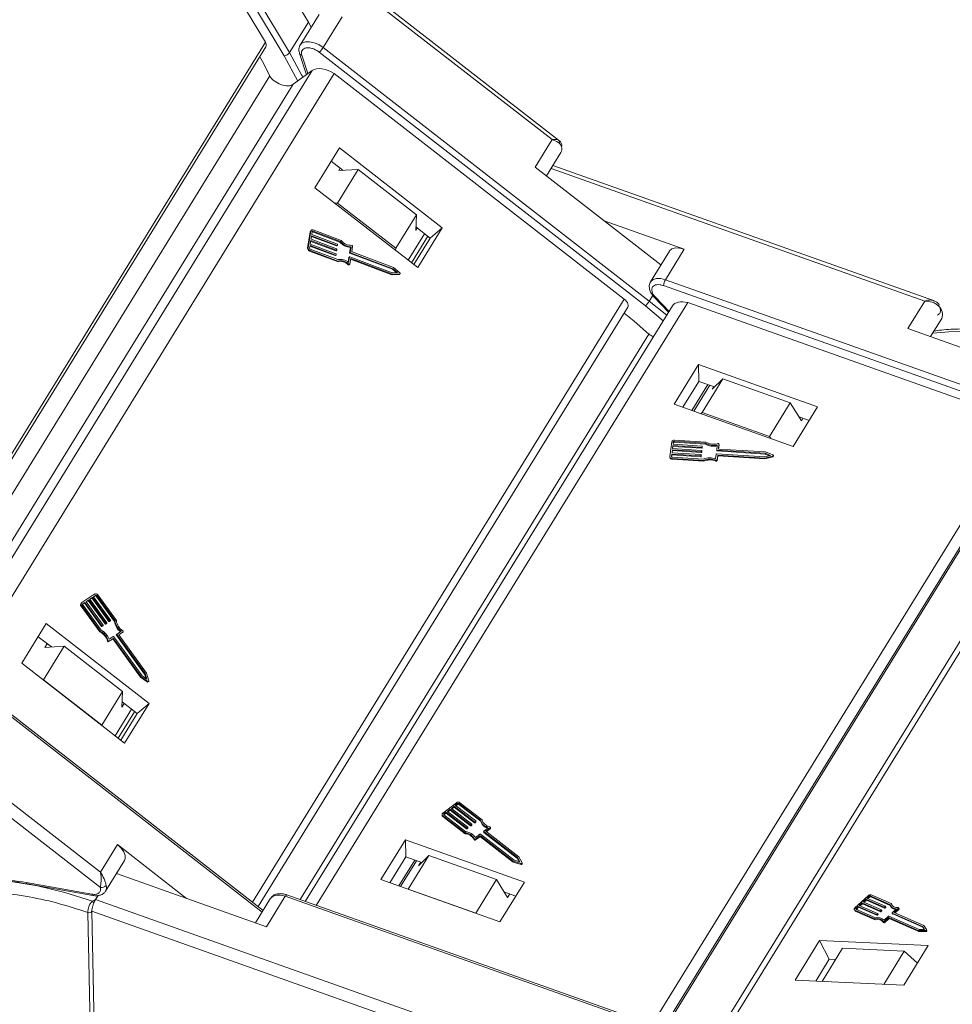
# Model space of a CAD drawing. Header units: millimetres. Extents: x 2552 to 4022, y 535 to 1568.
# Tile 31 of 47: x 3485 to 3559, y 1330 to 1408. Entities that reach past the tile are written whole.
import ezdxf

# ---------------------------------------------------------------- set-up
doc = ezdxf.new("R2010")
doc.units = ezdxf.units.MM

msp = doc.modelspace()

# ---------------------------------------------------------------- linework, layer by layer
at = {"color": 7, "linetype": 'Continuous', "lineweight": 15}
for p, q in [((3500.443, 1412.992), (3504.326, 1406.549)), ((3501.302, 1412.967), (3505.829, 1405.455)), ((3506.256, 1405.704), (3501.89, 1412.95)), ((3504.907, 1412.864), (3507.756, 1408.137)), ((3509.17, 1412.771), (3527.174, 1398.77)), ((3527.696, 1398.732), (3509.57, 1412.828)), ((3508.604, 1408.744), (3507.105, 1406.311)), ((3507.756, 1408.137), (3506.256, 1405.704)), ((3507.988, 1407.744), (3507.756, 1408.137)), ((3508.934, 1406.116), (3510.434, 1408.549)), ((3504.326, 1406.549), (3474.817, 1358.681)), ((3474.953, 1358.456), (3504.367, 1406.17)), ((3507.046, 1405.632), (3507.597, 1403.947)), ((3508.625, 1405.738), (3534.618, 1385.525)), ((3534.927, 1385.903), (3508.934, 1406.116)), ((3505.829, 1405.455), (3506.905, 1403.441)), ((3507.709, 1404.028), (3507.229, 1405.497)), ((3508.055, 1404.281), (3478.89, 1356.97)), ((3480.178, 1355.968), (3509.811, 1404.039)), ((3508.055, 1404.281), (3506.547, 1403.179)), ((3509.811, 1404.039), (3532.933, 1386.058)), ((3475.816, 1357.025), (3504.68, 1403.847)), ((3507.313, 1403.738), (3507.255, 1403.859)), ((3506.547, 1403.179), (3478.294, 1357.349)), ((3527.174, 1398.77), (3525.824, 1396.581)), ((3510.225, 1398.103), (3508.275, 1394.94)), ((3518.418, 1391.731), (3510.225, 1398.103)), ((3526.73, 1395.877), (3527.878, 1397.739)), ((3510.521, 1396.318), (3509.577, 1397.052)), ((3511.721, 1396.393), (3510.071, 1393.717)), ((3510.179, 1396.297), (3510.299, 1396.492)), ((3510.179, 1396.297), (3511.721, 1396.393)), ((3516.363, 1392.782), (3511.721, 1396.393)), ((3525.824, 1396.581), (3535.859, 1388.777)), ((3527.095, 1396.47), (3556.877, 1385.901)), ((3557.587, 1385.944), (3527.245, 1396.712)), ((3508.275, 1394.94), (3516.469, 1388.569)), ((3510.071, 1393.717), (3509.865, 1393.704)), ((3514.714, 1390.106), (3510.071, 1393.717)), ((3514.714, 1390.106), (3516.363, 1392.782)), ((3516.363, 1392.782), (3516.311, 1391.528)), ((3537.707, 1390.036), (3531.331, 1392.298)), ((3507.9, 1391.433), (3507.694, 1390.114)), ((3507.948, 1391.474), (3507.742, 1390.154)), ((3507.9, 1391.433), (3507.948, 1391.474)), ((3507.993, 1391.556), (3507.945, 1391.516)), ((3508.026, 1391.211), (3508.06, 1391.431)), ((3508.125, 1391.465), (3508.077, 1391.425)), ((3508.125, 1391.465), (3510.318, 1390.639)), ((3510.37, 1390.736), (3508.142, 1391.575)), ((3516.431, 1391.723), (3516.311, 1391.528)), ((3517.461, 1390.922), (3516.323, 1391.807)), ((3516.469, 1388.569), (3518.418, 1391.731)), ((3518.418, 1391.731), (3517.461, 1390.922)), ((3507.906, 1390.442), (3507.949, 1390.717)), ((3507.94, 1390.661), (3509.937, 1389.909)), ((3507.949, 1390.717), (3509.985, 1389.95)), ((3507.966, 1390.827), (3508.009, 1391.101)), ((3510.002, 1390.06), (3507.966, 1390.827)), ((3508, 1391.046), (3509.997, 1390.294)), ((3508.009, 1391.101), (3510.045, 1390.334)), ((3510.062, 1390.444), (3508.026, 1391.211)), ((3508.077, 1391.425), (3510.27, 1390.599)), ((3517.016, 1391.268), (3515.714, 1389.156)), ((3515.963, 1388.962), (3517.265, 1391.074)), ((3516.159, 1388.81), (3517.461, 1390.922)), ((3507.742, 1390.154), (3507.694, 1390.114)), ((3507.837, 1389.885), (3507.884, 1389.926)), ((3507.837, 1389.885), (3510.064, 1389.046)), ((3507.854, 1390.112), (3507.888, 1390.332)), ((3507.88, 1390.277), (3509.877, 1389.524)), ((3507.884, 1389.926), (3510.112, 1389.087)), ((3507.888, 1390.332), (3509.925, 1389.565)), ((3510.094, 1389.21), (3507.902, 1390.036)), ((3509.942, 1389.675), (3507.906, 1390.442)), ((3509.985, 1389.95), (3509.937, 1389.909)), ((3509.962, 1389.912), (3510.01, 1389.953)), ((3510.045, 1390.334), (3509.997, 1390.294)), ((3510.017, 1389.967), (3510.026, 1390.022)), ((3510.022, 1390.297), (3510.07, 1390.338)), ((3510.077, 1390.351), (3510.086, 1390.406)), ((3510.318, 1390.639), (3510.27, 1390.599)), ((3511.106, 1390.181), (3511.04, 1389.756)), ((3511.154, 1390.221), (3511.088, 1389.796)), ((3511.154, 1390.221), (3511.106, 1390.181)), ((3511.217, 1389.864), (3511.279, 1390.262)), ((3514.707, 1389.939), (3514.714, 1390.106)), ((3536.533, 1389.869), (3535.033, 1387.437)), ((3536.207, 1387.603), (3537.707, 1390.036)), ((3509.925, 1389.565), (3509.877, 1389.524)), ((3509.902, 1389.528), (3509.95, 1389.568)), ((3509.957, 1389.582), (3509.966, 1389.637)), ((3510.064, 1389.046), (3510.112, 1389.087)), ((3510.98, 1389.371), (3510.924, 1389.015)), ((3511.027, 1389.411), (3510.961, 1388.987)), ((3510.98, 1389.371), (3511.027, 1389.411)), ((3511.035, 1389.425), (3510.987, 1389.385)), ((3511.088, 1389.796), (3511.04, 1389.756)), ((3514.444, 1388.154), (3511.06, 1389.428)), ((3511.06, 1388.861), (3511.127, 1389.287)), ((3511.111, 1389.758), (3511.063, 1389.718)), ((3511.063, 1389.718), (3514.448, 1388.443)), ((3511.111, 1389.758), (3514.496, 1388.483)), ((3511.118, 1389.231), (3514.402, 1387.995)), ((3511.127, 1389.287), (3514.45, 1388.035)), ((3514.536, 1388.585), (3511.241, 1389.826)), ((3510.972, 1388.842), (3510.924, 1388.802)), ((3510.998, 1388.793), (3511.045, 1388.834)), ((3514.496, 1388.483), (3514.448, 1388.443)), ((3514.448, 1388.443), (3514.775, 1388.166)), ((3514.496, 1388.483), (3514.867, 1388.169)), ((3515.04, 1388.157), (3514.536, 1388.585)), ((3514.402, 1387.995), (3514.45, 1388.035)), ((3514.402, 1387.995), (3514.976, 1388.016)), ((3514.867, 1388.169), (3514.444, 1388.154)), ((3514.45, 1388.035), (3515.024, 1388.056)), ((3515.024, 1388.056), (3514.976, 1388.016)), ((3515.004, 1388.026), (3515.051, 1388.066)), ((3566.304, 1376.922), (3536.207, 1387.603)), ((3536.062, 1387.134), (3566.158, 1376.454)), ((3532.933, 1386.058), (3503.3, 1337.988)), ((3535.205, 1386.352), (3534.927, 1385.903)), ((3535.31, 1386.221), (3536.46, 1385.011)), ((3536.5, 1385.076), (3535.414, 1386.219)), ((3503.752, 1337.636), (3533.21, 1385.421)), ((3536.776, 1385.523), (3507.509, 1338.047)), ((3508.388, 1337.735), (3538.003, 1385.775)), ((3534.618, 1385.525), (3536.042, 1384.332)), ((3536.313, 1384.773), (3534.927, 1385.903)), ((3538.003, 1385.775), (3564.774, 1376.274)), ((3556.877, 1385.901), (3555.527, 1383.712)), ((3557.346, 1383.066), (3558.236, 1384.509)), ((3555.527, 1383.712), (3567.803, 1379.355)), ((3507.105, 1338.191), (3534.899, 1383.277)), ((3538.851, 1380.849), (3536.902, 1377.686)), ((3548.338, 1377.482), (3538.851, 1380.849)), ((3538.851, 1380.849), (3538.878, 1379.497)), ((3540.791, 1379.699), (3539.141, 1377.023)), ((3539.951, 1378.879), (3540.791, 1379.699)), ((3546.167, 1377.792), (3540.791, 1379.699)), ((3538.878, 1379.497), (3537.607, 1377.436)), ((3539.597, 1379.242), (3538.327, 1377.181)), ((3538.47, 1377.13), (3539.741, 1379.191)), ((3540.129, 1379.053), (3538.878, 1379.497)), ((3539.951, 1378.879), (3540.071, 1379.074)), ((3536.902, 1377.686), (3546.388, 1374.32)), ((3544.517, 1375.116), (3546.167, 1377.792)), ((3546.167, 1377.792), (3547.051, 1376.359)), ((3546.388, 1374.32), (3548.338, 1377.482)), ((3539.141, 1377.023), (3539.042, 1376.927)), ((3544.517, 1375.116), (3539.141, 1377.023)), ((3541.799, 1328.943), (3571.291, 1376.785)), ((3547.659, 1376.381), (3546.864, 1376.663)), ((3547.171, 1376.554), (3547.051, 1376.359)), ((3564.774, 1376.274), (3535.16, 1328.234)), ((3570.575, 1376.448), (3541.305, 1328.967)), ((3536.027, 1327.926), (3565.415, 1375.599)), ((3536.144, 1327.883), (3565.42, 1375.374)), ((3544.622, 1374.947), (3544.517, 1375.116)), ((3536.716, 1374.689), (3536.574, 1373.521)), ((3536.778, 1374.146), (3536.807, 1374.389)), ((3536.787, 1374.145), (3536.809, 1374.322)), ((3536.807, 1374.389), (3539.111, 1374.244)), ((3536.807, 1374.389), (3536.809, 1374.322)), ((3536.809, 1374.322), (3539.113, 1374.177)), ((3536.819, 1374.487), (3536.843, 1374.681)), ((3539.123, 1374.342), (3536.819, 1374.487)), ((3536.829, 1374.486), (3536.844, 1374.614)), ((3536.844, 1374.614), (3536.843, 1374.681)), ((3536.912, 1374.726), (3539.393, 1374.57)), ((3536.912, 1374.726), (3536.914, 1374.659)), ((3536.914, 1374.659), (3539.395, 1374.502)), ((3539.445, 1374.665), (3536.924, 1374.824)), ((3539.111, 1374.244), (3539.113, 1374.177)), ((3539.146, 1374.267), (3539.152, 1374.315)), ((3539.146, 1374.267), (3539.147, 1374.199)), ((3539.147, 1374.199), (3539.153, 1374.248)), ((3539.153, 1374.25), (3539.152, 1374.318)), ((3539.152, 1374.315), (3539.153, 1374.248)), ((3539.153, 1374.248), (3539.153, 1374.25)), ((3539.393, 1374.57), (3539.395, 1374.502)), ((3540.346, 1374.423), (3540.301, 1374.047)), ((3540.44, 1374.136), (3540.482, 1374.489)), ((3540.447, 1374.118), (3540.484, 1374.421)), ((3540.484, 1374.426), (3540.482, 1374.494)), ((3540.482, 1374.489), (3540.484, 1374.421)), ((3540.484, 1374.421), (3540.484, 1374.426)), ((3536.573, 1373.505), (3536.575, 1373.437)), ((3536.701, 1373.513), (3536.725, 1373.707)), ((3536.701, 1373.513), (3536.701, 1373.502)), ((3536.708, 1373.486), (3536.726, 1373.64)), ((3536.725, 1373.707), (3539.029, 1373.562)), ((3536.725, 1373.707), (3536.726, 1373.64)), ((3536.726, 1373.64), (3539.03, 1373.495)), ((3536.737, 1373.805), (3536.766, 1374.048)), ((3539.041, 1373.66), (3536.737, 1373.805)), ((3536.746, 1373.804), (3536.767, 1373.981)), ((3539.24, 1373.304), (3536.759, 1373.46)), ((3536.766, 1374.048), (3539.07, 1373.903)), ((3536.766, 1374.048), (3536.767, 1373.981)), ((3536.767, 1373.981), (3539.071, 1373.836)), ((3539.082, 1374.001), (3536.778, 1374.146)), ((3539.029, 1373.562), (3539.03, 1373.495)), ((3539.064, 1373.585), (3539.069, 1373.633)), ((3539.064, 1373.585), (3539.065, 1373.517)), ((3539.065, 1373.517), (3539.071, 1373.566)), ((3539.069, 1373.633), (3539.071, 1373.566)), ((3539.07, 1373.903), (3539.071, 1373.836)), ((3539.071, 1373.569), (3539.07, 1373.636)), ((3539.071, 1373.566), (3539.071, 1373.569)), ((3539.105, 1373.926), (3539.111, 1373.974)), ((3539.105, 1373.926), (3539.106, 1373.858)), ((3539.106, 1373.858), (3539.112, 1373.907)), ((3539.112, 1373.909), (3539.111, 1373.977)), ((3539.111, 1373.974), (3539.112, 1373.907)), ((3539.112, 1373.907), (3539.112, 1373.909)), ((3540.259, 1373.706), (3540.214, 1373.329)), ((3544.123, 1373.487), (3540.294, 1373.728)), ((3540.3, 1374.044), (3540.302, 1373.977)), ((3540.329, 1374.02), (3544.159, 1373.779)), ((3540.329, 1374.02), (3540.331, 1373.953)), ((3540.331, 1373.953), (3544.16, 1373.712)), ((3540.332, 1373.248), (3540.378, 1373.625)), ((3540.333, 1373.18), (3540.379, 1373.557)), ((3540.378, 1373.625), (3544.137, 1373.388)), ((3540.379, 1373.557), (3540.378, 1373.625)), ((3540.379, 1373.557), (3544.139, 1373.321)), ((3540.44, 1374.131), (3540.44, 1374.136)), ((3544.196, 1373.875), (3540.468, 1374.11)), ((3544.59, 1373.605), (3544.123, 1373.487)), ((3544.137, 1373.388), (3544.772, 1373.549)), ((3544.139, 1373.321), (3544.137, 1373.388)), ((3544.139, 1373.321), (3544.773, 1373.481)), ((3544.159, 1373.779), (3544.59, 1373.605)), ((3544.159, 1373.779), (3544.16, 1373.712)), ((3544.16, 1373.712), (3544.488, 1373.579)), ((3544.783, 1373.638), (3544.196, 1373.875)), ((3544.772, 1373.549), (3544.773, 1373.481)), ((3544.817, 1373.529), (3544.816, 1373.596)), ((3536.747, 1373.362), (3539.268, 1373.204)), ((3536.748, 1373.295), (3536.747, 1373.362)), ((3536.748, 1373.295), (3539.269, 1373.136)), ((3539.269, 1373.136), (3539.268, 1373.204)), ((3540.236, 1373.21), (3540.237, 1373.142)), ((3540.333, 1373.18), (3540.332, 1373.248)), ((3490.727, 1362.554), (3489.7, 1361.872)), ((3490.802, 1362.45), (3490.631, 1362.337)), ((3490.635, 1362.331), (3490.754, 1362.41)), ((3490.754, 1362.41), (3490.802, 1362.45)), ((3490.882, 1362.427), (3490.834, 1362.387)), ((3492.342, 1360.412), (3490.882, 1362.427)), ((3492.451, 1360.437), (3490.968, 1362.484)), ((3489.636, 1361.592), (3489.684, 1361.632)), ((3489.689, 1361.864), (3489.641, 1361.823)), ((3489.684, 1361.632), (3491.167, 1359.586)), ((3489.759, 1361.75), (3489.898, 1361.842)), ((3489.775, 1361.769), (3489.768, 1361.763)), ((3489.77, 1361.689), (3491.23, 1359.675)), ((3489.946, 1361.883), (3489.775, 1361.769)), ((3489.898, 1361.842), (3489.946, 1361.883)), ((3489.898, 1361.842), (3491.254, 1359.971)), ((3491.302, 1360.012), (3489.946, 1361.883)), ((3490.246, 1362.081), (3490.032, 1361.94)), ((3490.032, 1361.94), (3491.387, 1360.069)), ((3490.036, 1361.934), (3490.198, 1362.041)), ((3490.198, 1362.041), (3490.246, 1362.081)), ((3490.198, 1362.041), (3491.554, 1360.17)), ((3491.601, 1360.211), (3490.246, 1362.081)), ((3490.545, 1362.28), (3490.331, 1362.138)), ((3490.331, 1362.138), (3491.687, 1360.267)), ((3490.335, 1362.132), (3490.497, 1362.24)), ((3490.497, 1362.24), (3490.545, 1362.28)), ((3490.497, 1362.24), (3491.853, 1360.369)), ((3491.901, 1360.409), (3490.545, 1362.28)), ((3490.631, 1362.337), (3491.986, 1360.466)), ((3490.834, 1362.387), (3492.294, 1360.372)), ((3489.636, 1361.592), (3491.12, 1359.545)), ((3491.184, 1340.388), (3465.19, 1360.602)), ((3486.861, 1360.203), (3484.912, 1357.041)), ((3495.055, 1353.832), (3486.861, 1360.203)), ((3491.554, 1360.17), (3491.601, 1360.211)), ((3491.594, 1360.158), (3491.641, 1360.199)), ((3491.594, 1360.158), (3491.636, 1360.187)), ((3491.636, 1360.187), (3491.684, 1360.227)), ((3491.636, 1360.187), (3491.638, 1360.188)), ((3491.638, 1360.188), (3491.686, 1360.229)), ((3491.684, 1360.227), (3491.641, 1360.199)), ((3491.853, 1360.369), (3491.901, 1360.409)), ((3491.893, 1360.357), (3491.941, 1360.398)), ((3491.893, 1360.357), (3491.936, 1360.386)), ((3491.936, 1360.386), (3491.984, 1360.426)), ((3491.936, 1360.386), (3491.938, 1360.387)), ((3491.938, 1360.387), (3491.986, 1360.427)), ((3491.984, 1360.426), (3491.941, 1360.398)), ((3492.294, 1360.372), (3492.342, 1360.412)), ((3464.572, 1359.845), (3491.176, 1339.157)), ((3491.12, 1359.545), (3491.167, 1359.586)), ((3491.254, 1359.971), (3491.302, 1360.012)), ((3491.342, 1360), (3491.294, 1359.96)), ((3491.294, 1359.96), (3491.337, 1359.988)), ((3491.337, 1359.988), (3491.385, 1360.029)), ((3491.337, 1359.988), (3491.339, 1359.99)), ((3491.339, 1359.99), (3491.387, 1360.03)), ((3491.385, 1360.029), (3491.342, 1360)), ((3492.452, 1359.28), (3492.5, 1359.321)), ((3492.452, 1359.28), (3494.705, 1356.171)), ((3492.5, 1359.359), (3492.453, 1359.319)), ((3494.753, 1356.211), (3492.5, 1359.321)), ((3492.502, 1359.361), (3492.833, 1359.58)), ((3492.641, 1359.3), (3492.972, 1359.52)), ((3494.854, 1356.247), (3492.641, 1359.3)), ((3492.646, 1359.294), (3492.925, 1359.479)), ((3492.972, 1359.52), (3492.925, 1359.479)), ((3492.925, 1359.479), (3492.928, 1359.482)), ((3492.928, 1359.482), (3492.976, 1359.523)), ((3486.214, 1359.153), (3487.269, 1358.332)), ((3486.935, 1358.592), (3486.755, 1358.3)), ((3491.79, 1358.845), (3491.743, 1358.804)), ((3491.835, 1358.756), (3492.144, 1358.962)), ((3491.835, 1358.756), (3491.882, 1358.797)), ((3491.872, 1358.943), (3492.203, 1359.162)), ((3491.882, 1358.797), (3492.192, 1359.002)), ((3492.144, 1358.962), (3492.192, 1359.002)), ((3492.184, 1358.95), (3492.232, 1358.99)), ((3492.184, 1358.95), (3494.378, 1355.923)), ((3492.232, 1358.99), (3494.426, 1355.963)), ((3492.243, 1359.15), (3494.496, 1356.041)), ((3488.297, 1358.396), (3486.648, 1355.72)), ((3486.755, 1358.3), (3488.297, 1358.396)), ((3488.297, 1358.396), (3492.94, 1354.785)), ((3478.642, 1356.978), (3504.068, 1337.206)), ((3504.145, 1337.331), (3478.698, 1357.119)), ((3484.912, 1357.041), (3493.105, 1350.669)), ((3494.705, 1356.171), (3494.753, 1356.211)), ((3494.705, 1356.171), (3494.812, 1355.816)), ((3494.889, 1355.762), (3494.753, 1356.211)), ((3495.038, 1355.636), (3494.854, 1356.247)), ((3486.648, 1355.72), (3486.613, 1355.718)), ((3486.648, 1355.72), (3491.29, 1352.109)), ((3494.378, 1355.923), (3494.426, 1355.963)), ((3494.378, 1355.923), (3494.912, 1355.543)), ((3494.426, 1355.963), (3494.96, 1355.583)), ((3494.496, 1356.041), (3494.889, 1355.762)), ((3494.96, 1355.583), (3494.912, 1355.543)), ((3494.978, 1355.541), (3495.026, 1355.581)), ((3491.29, 1352.109), (3492.94, 1354.785)), ((3492.94, 1354.785), (3492.888, 1353.531)), ((3492.888, 1353.531), (3493.067, 1353.823)), ((3492.905, 1353.949), (3494.098, 1353.022)), ((3493.105, 1350.669), (3495.055, 1353.832)), ((3494.098, 1353.022), (3495.055, 1353.832)), ((3493.652, 1353.368), (3492.35, 1351.256)), ((3492.599, 1351.063), (3493.901, 1353.175)), ((3494.098, 1353.022), (3492.796, 1350.91)), ((3491.289, 1352.081), (3491.29, 1352.109)), ((3519.56, 1345.92), (3518.468, 1345.088)), ((3521.607, 1344.554), (3519.83, 1345.921)), ((3518.739, 1345.158), (3518.557, 1345.019)), ((3520.363, 1343.909), (3518.739, 1345.158)), ((3518.741, 1345.09), (3518.739, 1345.158)), ((3519.058, 1345.401), (3518.83, 1345.227)), ((3518.83, 1345.227), (3520.454, 1343.978)), ((3518.875, 1345.193), (3519.059, 1345.333)), ((3520.681, 1344.152), (3519.058, 1345.401)), ((3519.059, 1345.333), (3519.058, 1345.401)), ((3519.059, 1345.333), (3520.683, 1344.084)), ((3519.376, 1345.643), (3519.149, 1345.47)), ((3519.149, 1345.47), (3520.772, 1344.221)), ((3519.194, 1345.435), (3519.378, 1345.576)), ((3521, 1344.394), (3519.376, 1345.643)), ((3519.378, 1345.576), (3519.376, 1345.643)), ((3519.378, 1345.576), (3521.001, 1344.327)), ((3519.649, 1345.851), (3519.467, 1345.712)), ((3519.467, 1345.712), (3521.091, 1344.464)), ((3519.512, 1345.678), (3519.65, 1345.783)), ((3519.65, 1345.783), (3519.649, 1345.851)), ((3521.488, 1344.506), (3519.739, 1345.851)), ((3519.739, 1345.851), (3519.741, 1345.784)), ((3519.741, 1345.784), (3521.489, 1344.439)), ((3518.411, 1344.981), (3518.412, 1344.914)), ((3518.466, 1344.881), (3520.242, 1343.515)), ((3518.467, 1344.813), (3518.466, 1344.881)), ((3518.467, 1344.813), (3520.243, 1343.447)), ((3518.557, 1345.019), (3518.559, 1344.952)), ((3518.559, 1344.952), (3518.557, 1344.95)), ((3518.557, 1344.95), (3520.305, 1343.605)), ((3518.559, 1344.952), (3518.741, 1345.09)), ((3518.741, 1345.09), (3520.364, 1343.842)), ((3521.001, 1344.327), (3521, 1344.394)), ((3521.09, 1344.429), (3521.045, 1344.394)), ((3521.046, 1344.327), (3521.045, 1344.394)), ((3521.046, 1344.327), (3521.092, 1344.361)), ((3521.092, 1344.361), (3521.09, 1344.429)), ((3521.101, 1344.379), (3521.1, 1344.447)), ((3521.489, 1344.439), (3521.488, 1344.506)), ((3520.364, 1343.842), (3520.363, 1343.909)), ((3520.454, 1343.944), (3520.408, 1343.909)), ((3520.408, 1343.909), (3520.409, 1343.842)), ((3520.409, 1343.842), (3520.455, 1343.876)), ((3520.455, 1343.876), (3520.454, 1343.944)), ((3520.464, 1343.894), (3520.463, 1343.962)), ((3520.683, 1344.084), (3520.681, 1344.152)), ((3520.772, 1344.186), (3520.726, 1344.152)), ((3520.728, 1344.084), (3520.726, 1344.152)), ((3520.728, 1344.084), (3520.773, 1344.119)), ((3520.773, 1344.119), (3520.772, 1344.186)), ((3520.783, 1344.137), (3520.781, 1344.204)), ((3521.725, 1343.637), (3521.726, 1343.57)), ((3521.734, 1343.655), (3522.086, 1343.923)), ((3524.432, 1341.545), (3521.734, 1343.621)), ((3521.735, 1343.553), (3521.734, 1343.621)), ((3521.892, 1343.638), (3522.244, 1343.906)), ((3524.541, 1341.6), (3521.892, 1343.638)), ((3521.937, 1343.604), (3522.245, 1343.839)), ((3522.244, 1343.906), (3522.245, 1343.839)), ((3522.264, 1343.874), (3522.263, 1343.942)), ((3515.488, 1342.949), (3513.538, 1339.787)), ((3524.974, 1339.582), (3515.488, 1342.949)), ((3515.488, 1342.949), (3515.514, 1341.597)), ((3520.243, 1343.447), (3520.242, 1343.515)), ((3520.98, 1343.042), (3520.982, 1342.974)), ((3521.064, 1343.145), (3521.416, 1343.413)), ((3521.085, 1343.024), (3521.415, 1343.274)), ((3521.087, 1342.956), (3521.085, 1343.024)), ((3521.087, 1342.956), (3521.416, 1343.207)), ((3521.416, 1343.207), (3521.415, 1343.274)), ((3521.46, 1343.274), (3524.087, 1341.254)), ((3521.461, 1343.207), (3521.46, 1343.274)), ((3521.461, 1343.413), (3524.159, 1341.337)), ((3521.461, 1343.207), (3524.088, 1341.186)), ((3521.735, 1343.553), (3524.434, 1341.477)), ((3492.533, 1342.577), (3491.184, 1340.388)), ((3498.04, 1338.295), (3492.533, 1342.577)), ((3491.588, 1338.87), (3493.087, 1341.303)), ((3514.243, 1339.536), (3515.514, 1341.597)), ((3516.234, 1341.342), (3514.963, 1339.281)), ((3515.107, 1339.23), (3516.377, 1341.291)), ((3515.514, 1341.597), (3516.794, 1341.143)), ((3517.367, 1341.702), (3515.718, 1339.026)), ((3516.527, 1340.882), (3517.367, 1341.702)), ((3517.367, 1341.702), (3522.743, 1339.795)), ((3524.087, 1341.254), (3524.702, 1341.064)), ((3524.088, 1341.186), (3524.087, 1341.254)), ((3524.159, 1341.337), (3524.612, 1341.198)), ((3524.612, 1341.198), (3524.432, 1341.545)), ((3524.434, 1341.477), (3524.432, 1341.545)), ((3524.434, 1341.477), (3524.572, 1341.21)), ((3524.786, 1341.128), (3524.541, 1341.6)), ((3516.707, 1341.174), (3516.527, 1340.882)), ((3524.088, 1341.186), (3524.704, 1340.997)), ((3524.702, 1341.064), (3524.704, 1340.997)), ((3524.792, 1341.043), (3524.79, 1341.111)), ((3492.455, 1340.277), (3504.416, 1336.032)), ((3513.538, 1339.787), (3523.025, 1336.42)), ((3521.094, 1337.119), (3522.743, 1339.795)), ((3522.743, 1339.795), (3523.628, 1338.362)), ((3485.258, 1339.56), (3490.487, 1338.625)), ((3485.346, 1339.459), (3490.575, 1338.523)), ((3515.718, 1339.026), (3515.708, 1339.017)), ((3515.718, 1339.026), (3521.094, 1337.119)), ((3523.025, 1336.42), (3524.974, 1339.582)), ((3490.537, 1338.081), (3490.79, 1338.2)), ((3490.575, 1338.523), (3490.581, 1338.523)), ((3490.79, 1338.2), (3490.989, 1338.523)), ((3520.886, 1327.519), (3490.79, 1338.2)), ((3504.742, 1338.298), (3503.537, 1336.344)), ((3504.416, 1336.032), (3505.916, 1338.465)), ((3505.916, 1338.465), (3536.012, 1327.784)), ((3536.134, 1327.889), (3506.037, 1338.569)), ((3506.037, 1338.569), (3506.04, 1338.568)), ((3523.346, 1338.818), (3524.295, 1338.481)), ((3523.628, 1338.362), (3523.808, 1338.654)), ((3552.371, 1338.509), (3551.32, 1337.53)), ((3552.188, 1338.229), (3551.969, 1338.025)), ((3552.051, 1337.989), (3552.227, 1338.153)), ((3553.641, 1337.589), (3552.188, 1338.229)), ((3552.227, 1338.153), (3552.188, 1338.229)), ((3552.227, 1338.153), (3553.68, 1337.514)), ((3552.451, 1338.473), (3552.276, 1338.31)), ((3552.276, 1338.31), (3553.729, 1337.671)), ((3552.357, 1338.274), (3552.49, 1338.398)), ((3552.49, 1338.398), (3552.451, 1338.473)), ((3554.099, 1337.808), (3552.535, 1338.496)), ((3552.535, 1338.496), (3552.573, 1338.421)), ((3552.573, 1338.421), (3554.123, 1337.739)), ((3554.212, 1337.879), (3552.622, 1338.578)), ((3551.27, 1337.389), (3551.309, 1337.314)), ((3551.309, 1337.354), (3552.899, 1336.655)), ((3551.348, 1337.279), (3551.309, 1337.354)), ((3551.397, 1337.436), (3552.961, 1336.747)), ((3551.576, 1337.657), (3551.401, 1337.494)), ((3551.401, 1337.494), (3551.439, 1337.419)), ((3551.439, 1337.419), (3551.438, 1337.418)), ((3551.439, 1337.419), (3551.614, 1337.582)), ((3553.028, 1337.018), (3551.576, 1337.657)), ((3551.614, 1337.582), (3551.576, 1337.657)), ((3551.614, 1337.582), (3553.067, 1336.943)), ((3551.882, 1337.943), (3551.663, 1337.739)), ((3551.663, 1337.739), (3553.116, 1337.1)), ((3551.744, 1337.703), (3551.921, 1337.868)), ((3553.335, 1337.304), (3551.882, 1337.943)), ((3551.921, 1337.868), (3551.882, 1337.943)), ((3551.921, 1337.868), (3553.373, 1337.228)), ((3551.969, 1338.025), (3553.422, 1337.385)), ((3553.373, 1337.228), (3553.335, 1337.304)), ((3553.42, 1337.356), (3553.377, 1337.315)), ((3553.415, 1337.24), (3553.377, 1337.315)), ((3553.415, 1337.24), (3553.459, 1337.281)), ((3553.459, 1337.281), (3553.42, 1337.356)), ((3553.468, 1337.304), (3553.429, 1337.379)), ((3553.68, 1337.514), (3553.641, 1337.589)), ((3553.727, 1337.642), (3553.683, 1337.601)), ((3553.722, 1337.525), (3553.683, 1337.601)), ((3553.722, 1337.525), (3553.766, 1337.566)), ((3553.766, 1337.566), (3553.727, 1337.642)), ((3553.774, 1337.59), (3553.735, 1337.665)), ((3554.13, 1337.725), (3554.169, 1337.65)), ((3554.25, 1337.803), (3554.212, 1337.879)), ((3554.266, 1337.747), (3554.25, 1337.803)), ((3554.291, 1337.153), (3554.629, 1337.468)), ((3554.437, 1337.179), (3554.775, 1337.495)), ((3554.518, 1337.143), (3554.814, 1337.419)), ((3554.775, 1337.495), (3554.814, 1337.419)), ((3554.831, 1337.466), (3554.792, 1337.541)), ((3490.173, 1337.17), (3490.173, 1337.171)), ((3490.746, 1307.891), (3490.173, 1337.17)), ((3490.499, 1337.263), (3521.302, 1326.331)), ((3490.499, 1337.262), (3491.072, 1307.983)), ((3521.104, 1337.101), (3521.094, 1337.119)), ((3551.348, 1337.279), (3552.938, 1336.579)), ((3552.938, 1336.579), (3552.899, 1336.655)), ((3553.067, 1336.943), (3553.028, 1337.018)), ((3553.114, 1337.07), (3553.07, 1337.03)), ((3553.07, 1337.03), (3553.109, 1336.954)), ((3553.109, 1336.954), (3553.153, 1336.995)), ((3553.153, 1336.995), (3553.114, 1337.07)), ((3553.161, 1337.018), (3553.122, 1337.094)), ((3553.646, 1336.552), (3553.985, 1336.868)), ((3553.66, 1336.456), (3553.977, 1336.751)), ((3553.699, 1336.38), (3554.016, 1336.675)), ((3554.016, 1336.675), (3553.977, 1336.751)), ((3554.019, 1336.762), (3556.37, 1335.728)), ((3554.058, 1336.687), (3554.019, 1336.762)), ((3554.026, 1336.879), (3556.441, 1335.817)), ((3554.058, 1336.687), (3556.409, 1335.652)), ((3554.283, 1337.13), (3554.321, 1337.054)), ((3556.704, 1336.061), (3554.289, 1337.124)), ((3554.328, 1337.049), (3554.289, 1337.124)), ((3554.328, 1337.049), (3556.742, 1335.986)), ((3556.808, 1336.136), (3554.437, 1337.179)), ((3553.564, 1336.444), (3553.602, 1336.369)), ((3553.699, 1336.38), (3553.66, 1336.456)), ((3556.37, 1335.728), (3556.933, 1335.725)), ((3556.409, 1335.652), (3556.37, 1335.728)), ((3556.441, 1335.817), (3556.855, 1335.814)), ((3556.855, 1335.814), (3556.704, 1336.061)), ((3556.742, 1335.986), (3556.704, 1336.061)), ((3556.742, 1335.986), (3556.848, 1335.814)), ((3557.014, 1335.8), (3556.808, 1336.136)), ((3556.933, 1335.725), (3556.972, 1335.649)), ((3557.053, 1335.723), (3557.015, 1335.798)), ((3548.499, 1334.948), (3546.55, 1331.786)), ((3557.161, 1334.526), (3548.499, 1334.948)), ((3548.499, 1334.948), (3549.273, 1333.441)), ((3556.409, 1335.652), (3556.972, 1335.649)), ((3550.325, 1334.314), (3548.702, 1331.681)), ((3550.325, 1334.314), (3555.233, 1334.074)), ((3555.212, 1331.364), (3557.161, 1334.526)), ((3548.203, 1331.705), (3549.273, 1333.441)), ((3549.273, 1333.441), (3549.772, 1333.416)), ((3553.61, 1331.442), (3555.233, 1334.074)), ((3555.233, 1334.074), (3556.293, 1333.117)), ((3546.55, 1331.786), (3555.212, 1331.364))]:
    msp.add_line(p, q, dxfattribs=at)
at = {"color": 7, "linetype": 'Continuous', "lineweight": 15, "flags": 128}
for points in [[(3508.934, 1406.116), (3508.589, 1406.34), (3508.22, 1406.497), (3507.856, 1406.576), (3507.531, 1406.568), (3507.272, 1406.475), (3507.11, 1406.32)], [(3507.255, 1403.859), (3507.216, 1403.94), (3506.256, 1405.704)], [(3504.68, 1403.847), (3504.104, 1404.987), (3503.88, 1405.38)], [(3508.077, 1391.425), (3508.066, 1391.428), (3508.06, 1391.428)], [(3537.707, 1390.036), (3537.341, 1390.127), (3537.007, 1390.133), (3536.736, 1390.053), (3536.549, 1389.894), (3536.533, 1389.869)], [(3511.06, 1388.861), (3511.056, 1388.848), (3511.049, 1388.838), (3511.039, 1388.83), (3511.027, 1388.825), (3511.013, 1388.824), (3510.999, 1388.826), (3510.985, 1388.833), (3510.972, 1388.842)], [(3514.976, 1388.016), (3514.992, 1388.019), (3515.004, 1388.026)], [(3515.04, 1388.157), (3515.053, 1388.144), (3515.062, 1388.128), (3515.066, 1388.111), (3515.066, 1388.094), (3515.061, 1388.079), (3515.052, 1388.067), (3515.039, 1388.059), (3515.024, 1388.056)], [(3536.207, 1387.603), (3535.841, 1387.694), (3535.508, 1387.701), (3535.236, 1387.621), (3535.05, 1387.462), (3535.03, 1387.432)], [(3533.21, 1385.421), (3533.212, 1385.424), (3533.24, 1385.499), (3533.245, 1385.585), (3533.226, 1385.679), (3533.182, 1385.777), (3533.117, 1385.875), (3533.033, 1385.97), (3532.933, 1386.058)], [(3535.414, 1386.219), (3535.374, 1386.208), (3535.341, 1386.207), (3535.316, 1386.216), (3535.31, 1386.221)], [(3557.975, 1385.509), (3558, 1385.555), (3558.015, 1385.597), (3558.019, 1385.633), (3558.013, 1385.662), (3558.009, 1385.669)], [(3534.899, 1383.277), (3533.727, 1384.292), (3532.911, 1384.936)], [(3560.775, 1383.464), (3558.815, 1383.458), (3557.519, 1383.346)], [(3540.397, 1374.538), (3540.412, 1374.541), (3540.428, 1374.541), (3540.444, 1374.538), (3540.458, 1374.532), (3540.469, 1374.523), (3540.477, 1374.513), (3540.482, 1374.501), (3540.482, 1374.489)], [(3544.783, 1373.638), (3544.798, 1373.63), (3544.809, 1373.618), (3544.815, 1373.605), (3544.816, 1373.591), (3544.812, 1373.577), (3544.802, 1373.565), (3544.788, 1373.555), (3544.772, 1373.549)], [(3492.957, 1359.619), (3492.97, 1359.609), (3492.98, 1359.597), (3492.987, 1359.583), (3492.991, 1359.568), (3492.992, 1359.553), (3492.988, 1359.54), (3492.982, 1359.528), (3492.972, 1359.52)], [(3495.038, 1355.636), (3495.041, 1355.619), (3495.039, 1355.602), (3495.033, 1355.589), (3495.022, 1355.578), (3495.008, 1355.572), (3494.992, 1355.571), (3494.975, 1355.575), (3494.96, 1355.583)], [(3522.221, 1343.987), (3522.235, 1343.981), (3522.247, 1343.973), (3522.256, 1343.963), (3522.262, 1343.952), (3522.263, 1343.939), (3522.26, 1343.927), (3522.254, 1343.916), (3522.244, 1343.906)], [(3493.087, 1341.303), (3493.149, 1341.459), (3493.145, 1341.723), (3493.033, 1342.014), (3492.823, 1342.307), (3492.533, 1342.577)], [(3524.786, 1341.128), (3524.79, 1341.114), (3524.789, 1341.1), (3524.783, 1341.087), (3524.771, 1341.075), (3524.756, 1341.067), (3524.739, 1341.062), (3524.72, 1341.061), (3524.702, 1341.064)], [(3524.704, 1340.997), (3524.722, 1340.993), (3524.74, 1340.994), (3524.758, 1340.999), (3524.773, 1341.008), (3524.784, 1341.019), (3524.79, 1341.032), (3524.792, 1341.043)], [(3473.57, 1337.829), (3473.633, 1337.87), (3474.993, 1338.603), (3476.527, 1339.167), (3478.217, 1339.555), (3480.047, 1339.762), (3481.995, 1339.786), (3484.041, 1339.628), (3486.162, 1339.288), (3488.335, 1338.771), (3490.537, 1338.081)], [(3504.742, 1338.298), (3504.758, 1338.323), (3504.945, 1338.482), (3505.216, 1338.562), (3505.549, 1338.556), (3505.916, 1338.465)], [(3505.916, 1338.465), (3505.945, 1338.508), (3505.974, 1338.541), (3506, 1338.562), (3506.023, 1338.571), (3506.037, 1338.569)], [(3551.309, 1337.354), (3551.288, 1337.367), (3551.273, 1337.384), (3551.265, 1337.404), (3551.263, 1337.427), (3551.268, 1337.453), (3551.279, 1337.479), (3551.297, 1337.505), (3551.32, 1337.53)], [(3551.401, 1337.494), (3551.393, 1337.486), (3551.387, 1337.477), (3551.383, 1337.469), (3551.381, 1337.46), (3551.382, 1337.452), (3551.385, 1337.446), (3551.39, 1337.44), (3551.397, 1337.436)], [(3553.422, 1337.385), (3553.426, 1337.383), (3553.428, 1337.38), (3553.43, 1337.377), (3553.43, 1337.373), (3553.429, 1337.369), (3553.427, 1337.364), (3553.424, 1337.36), (3553.42, 1337.356)], [(3553.729, 1337.671), (3553.732, 1337.669), (3553.735, 1337.666), (3553.736, 1337.662), (3553.736, 1337.659), (3553.736, 1337.654), (3553.734, 1337.65), (3553.731, 1337.646), (3553.727, 1337.642)], [(3554.757, 1337.557), (3554.77, 1337.556), (3554.781, 1337.552), (3554.789, 1337.546), (3554.794, 1337.537), (3554.794, 1337.527), (3554.791, 1337.517), (3554.785, 1337.505), (3554.775, 1337.495)], [(3554.814, 1337.419), (3554.824, 1337.43), (3554.83, 1337.441), (3554.833, 1337.452), (3554.832, 1337.462), (3554.831, 1337.466)], [(3553.116, 1337.1), (3553.119, 1337.098), (3553.122, 1337.095), (3553.123, 1337.091), (3553.124, 1337.087), (3553.123, 1337.083), (3553.121, 1337.079), (3553.118, 1337.075), (3553.114, 1337.07)], [(3554.289, 1337.124), (3554.286, 1337.126), (3554.283, 1337.129), (3554.282, 1337.132), (3554.281, 1337.136), (3554.282, 1337.14), (3554.284, 1337.145), (3554.287, 1337.149), (3554.291, 1337.153)], [(3553.66, 1336.456), (3553.648, 1336.446), (3553.634, 1336.438), (3553.62, 1336.432), (3553.605, 1336.429), (3553.591, 1336.429), (3553.579, 1336.431), (3553.57, 1336.437), (3553.564, 1336.444)], [(3553.602, 1336.369), (3553.608, 1336.361), (3553.618, 1336.356), (3553.63, 1336.354), (3553.643, 1336.354), (3553.658, 1336.357), (3553.673, 1336.363), (3553.687, 1336.371), (3553.699, 1336.38)], [(3557.014, 1335.8), (3557.017, 1335.789), (3557.015, 1335.777), (3557.009, 1335.764), (3556.998, 1335.752), (3556.984, 1335.741), (3556.967, 1335.732), (3556.95, 1335.727), (3556.933, 1335.725)], [(3556.972, 1335.649), (3556.989, 1335.651), (3557.006, 1335.657), (3557.022, 1335.665), (3557.037, 1335.676), (3557.048, 1335.689), (3557.054, 1335.702), (3557.056, 1335.714), (3557.053, 1335.723)]]:
    msp.add_lwpolyline(points, dxfattribs=at)
at = {"color": 7, "linetype": 'Continuous', "lineweight": 15}
for centre, radius, start, end in [((3504.037, 1406.326), 0.365, 334.60365, 37.67235), ((3505.786, 1406.02), 0.566, 274.34189, 326.1435), ((3507.247, 1405.713), 0.217, 202.60816, 265.23382), ((3507.364, 1407.085), 1.845, 313.10678, 328.32489), ((3527.371, 1398.024), 0.581, 330.58709, 17.60777), ((3527.764, 1398.31), 0.195, 325.65856, 18.25375), ((3508.031, 1391.415), 0.133, 130.77827, 172.34752), ((3508.083, 1391.452), 0.137, 64.25444, 170.87459), ((3508.105, 1391.424), 0.0456, 64.25444, 170.87459), ((3511.172, 1391.352), 1.011, 217.55274, 271.97201), ((3507.914, 1390.093), 0.221, 174.51324, 249.49711), ((3507.962, 1390.133), 0.221, 174.51324, 249.49711), ((3507.927, 1390.105), 0.0737, 174.51324, 249.49711), ((3509.947, 1389.932), 0.0245, 246.33179, 307.94932), ((3509.995, 1389.97), 0.0228, 244.25444, 350.87459), ((3510.007, 1390.316), 0.0245, 246.33179, 307.94932), ((3509.989, 1390.025), 0.0369, 354.51324, 69.49711), ((3510.055, 1390.355), 0.0228, 244.25444, 350.87459), ((3510.049, 1390.41), 0.0369, 354.51324, 69.49711), ((3511.166, 1391.346), 1.167, 219.82637, 267.05606), ((3511.214, 1391.386), 1.167, 219.82637, 267.05606), ((3511.208, 1390.269), 0.0721, 353.81189, 90.73272), ((3511.254, 1389.86), 0.0369, 174.51324, 249.49711), ((3509.887, 1389.547), 0.0245, 246.33179, 307.94932), ((3509.935, 1389.585), 0.0228, 244.25444, 350.87459), ((3509.929, 1389.64), 0.0369, 354.51324, 69.49711), ((3510.295, 1388.197), 1.032, 49.86117, 101.23074), ((3510.322, 1388.189), 0.921, 45.09841, 103.13845), ((3511.001, 1389.368), 0.0221, 130.77827, 172.34752), ((3511.05, 1389.408), 0.0228, 64.25444, 170.87459), ((3511.076, 1389.752), 0.0369, 174.51324, 249.49711), ((3511.124, 1389.793), 0.0369, 174.51324, 249.49711), ((3510.274, 1388.149), 0.921, 45.09841, 103.13845), ((3510.966, 1388.839), 0.0558, 222.28448, 304.88484), ((3537.068, 1387.079), 1.008, 148.65445, 176.82798), ((3533.357, 1386.872), 1.845, 313.10678, 328.32489), ((3557.408, 1384.827), 0.887, 338.94445, 50.26204), ((3536.895, 1374.64), 0.185, 80.83765, 164.68949), ((3536.902, 1374.665), 0.0618, 80.83765, 164.68949), ((3536.904, 1374.598), 0.0618, 80.83765, 164.68949), ((3539.116, 1374.275), 0.0309, 260.83765, 344.68949), ((3539.118, 1374.207), 0.0309, 260.83765, 344.68949), ((3539.125, 1374.315), 0.0271, 1.36084, 93.7908), ((3540.059, 1375.722), 1.33, 239.99324, 282.48965), ((3540.06, 1375.654), 1.33, 239.99324, 282.48965), ((3540.062, 1375.661), 1.171, 238.22102, 286.61578), ((3536.736, 1373.524), 0.162, 181.36084, 273.7908), ((3536.739, 1373.461), 0.166, 188.19816, 273.15929), ((3536.755, 1373.514), 0.0541, 181.36084, 273.7908), ((3539.034, 1373.593), 0.0309, 260.83765, 344.68949), ((3539.035, 1373.525), 0.0309, 260.83765, 344.68949), ((3539.042, 1373.633), 0.0271, 1.36084, 93.7908), ((3539.075, 1373.934), 0.0309, 260.83765, 344.68949), ((3539.076, 1373.866), 0.0309, 260.83765, 344.68949), ((3539.084, 1373.974), 0.0271, 1.36084, 93.7908), ((3539.761, 1372.036), 1.37, 70.6835, 112.32738), ((3540.289, 1373.698), 0.0309, 80.83765, 164.68949), ((3540.328, 1374.047), 0.0271, 181.36084, 273.7908), ((3540.329, 1373.981), 0.0277, 188.19816, 273.15929), ((3540.467, 1374.137), 0.0271, 181.36084, 273.7908), ((3544.766, 1373.532), 0.0513, 277.58588, 356.44222), ((3539.758, 1372.111), 1.198, 66.52743, 114.17214), ((3539.76, 1372.043), 1.198, 66.52743, 114.17214), ((3540.268, 1373.269), 0.0674, 241.47007, 341.84878), ((3540.269, 1373.201), 0.0674, 241.47007, 341.84878), ((3490.81, 1362.389), 0.184, 31.04586, 116.64203), ((3490.782, 1362.355), 0.0614, 31.04586, 116.64203), ((3490.829, 1362.395), 0.0614, 31.04586, 116.64203), ((3489.764, 1361.705), 0.17, 136.09544, 221.61798), ((3489.808, 1361.745), 0.167, 130.23986, 222.05953), ((3489.811, 1361.727), 0.0558, 130.23986, 222.05953), ((3491.367, 1360.05), 0.0279, 310.23986, 42.05953), ((3491.58, 1360.186), 0.0307, 211.04586, 296.64203), ((3491.628, 1360.226), 0.0307, 211.04586, 296.64203), ((3491.666, 1360.249), 0.0279, 310.23986, 42.05953), ((3491.879, 1360.385), 0.0307, 211.04586, 296.64203), ((3491.927, 1360.425), 0.0307, 211.04586, 296.64203), ((3491.966, 1360.447), 0.0279, 310.23986, 42.05953), ((3493.563, 1360.56), 1.283, 188.41124, 232.66814), ((3493.611, 1360.6), 1.283, 188.41124, 232.66814), ((3493.573, 1360.566), 1.129, 186.55801, 236.97791), ((3490.634, 1358.504), 1.149, 15.14954, 64.98608), ((3490.682, 1358.545), 1.149, 15.14954, 64.98608), ((3490.636, 1358.505), 1.311, 19.48296, 63.07576), ((3491.28, 1359.987), 0.0307, 211.04586, 296.64203), ((3491.328, 1360.028), 0.0307, 211.04586, 296.64203), ((3492.473, 1359.299), 0.0284, 136.09544, 221.61798), ((3492.52, 1359.339), 0.0279, 130.23986, 222.05953), ((3491.808, 1358.817), 0.0662, 190.62503, 294.10929), ((3491.855, 1358.857), 0.0662, 190.62503, 294.10929), ((3492.158, 1358.934), 0.0307, 31.04586, 116.64203), ((3492.206, 1358.975), 0.0307, 31.04586, 116.64203), ((3492.217, 1359.135), 0.0307, 31.04586, 116.64203), ((3494.946, 1355.583), 0.0527, 229.12711, 306.67355), ((3519.695, 1345.731), 0.233, 54.56851, 125.68367), ((3519.694, 1345.788), 0.0776, 54.56851, 125.68367), ((3519.696, 1345.72), 0.0776, 54.56851, 125.68367), ((3518.537, 1344.984), 0.125, 123.36299, 235.4822), ((3518.543, 1344.92), 0.131, 182.86827, 234.6783), ((3518.58, 1344.985), 0.0417, 123.36299, 235.4822), ((3521.022, 1344.426), 0.0388, 234.56851, 305.68367), ((3521.079, 1344.446), 0.0208, 303.36299, 55.4822), ((3521.079, 1344.379), 0.0218, 304.25478, 359.60457), ((3522.336, 1344.777), 0.89, 197.72218, 253.71328), ((3522.324, 1344.702), 0.876, 197.50579, 250.17269), ((3522.377, 1344.772), 0.8, 195.7703, 258.78304), ((3520.189, 1342.558), 1.054, 33.818, 83.67535), ((3520.385, 1343.941), 0.0388, 234.56851, 305.68367), ((3520.387, 1343.873), 0.0388, 234.56851, 305.68367), ((3520.442, 1343.961), 0.0208, 303.36299, 55.4822), ((3520.443, 1343.894), 0.0218, 304.25478, 359.60457), ((3520.704, 1344.183), 0.0388, 234.56851, 305.68367), ((3520.705, 1344.116), 0.0388, 234.56851, 305.68367), ((3520.76, 1344.204), 0.0208, 303.36299, 55.4822), ((3520.761, 1344.137), 0.0218, 304.25478, 359.60457), ((3521.024, 1344.358), 0.0388, 234.56851, 305.68367), ((3521.746, 1343.638), 0.0208, 123.36299, 235.4822), ((3521.748, 1343.571), 0.0218, 182.86827, 234.6783), ((3522.221, 1343.875), 0.0436, 304.30732, 359.55203), ((3520.181, 1342.608), 0.909, 28.51543, 86.17982), ((3520.183, 1342.54), 0.909, 28.51543, 86.17982), ((3521.041, 1343.081), 0.0722, 212.64798, 307.89801), ((3521.042, 1343.013), 0.0722, 212.64798, 307.89801), ((3521.437, 1343.243), 0.0388, 54.56851, 125.68367), ((3521.439, 1343.381), 0.0388, 54.56851, 125.68367), ((3521.438, 1343.175), 0.0388, 54.56851, 125.68367), ((3485.386, 1339.582), 0.13, 189.87029, 252.31006), ((3491.271, 1339.597), 0.45, 257.71072, 323.94993), ((3491.081, 1339.156), 0.581, 330.58709, 17.60777), ((3490.615, 1338.647), 0.13, 189.87029, 252.31006), ((3490.099, 1337.668), 0.602, 24.23005, 43.4042), ((3552.556, 1338.327), 0.259, 75.24989, 135.62868), ((3552.513, 1338.413), 0.0865, 75.24989, 135.62868), ((3552.551, 1338.337), 0.0865, 75.24989, 135.62868), ((3551.376, 1337.349), 0.0759, 208.05333, 248.40907), ((3553.346, 1337.345), 0.0432, 255.24989, 315.62868), ((3553.447, 1337.298), 0.021, 304.12851, 16.57187), ((3553.652, 1337.631), 0.0432, 255.24989, 315.62868), ((3553.691, 1337.556), 0.0432, 255.24989, 315.62868), ((3553.754, 1337.584), 0.021, 304.12851, 16.57187), ((3554.586, 1337.985), 0.518, 199.93587, 274.77384), ((3554.607, 1337.913), 0.511, 210.99582, 264.77797), ((3554.666, 1338.025), 0.478, 197.91673, 281.01094), ((3490.275, 1337.433), 0.281, 248.61148, 322.63762), ((3490.275, 1337.432), 0.281, 248.63912, 322.76146), ((3553.081, 1336.076), 0.606, 37.30342, 107.50917), ((3553.12, 1336.001), 0.606, 37.30342, 107.50917), ((3553.134, 1336.055), 0.714, 44.16858, 104.02996), ((3553.039, 1337.06), 0.0432, 255.24989, 315.62868), ((3553.078, 1336.985), 0.0432, 255.24989, 315.62868), ((3553.141, 1337.012), 0.021, 304.12851, 16.57187), ((3553.384, 1337.27), 0.0432, 255.24989, 315.62868), ((3554.008, 1336.72), 0.0432, 75.24989, 135.62868), ((3554.015, 1336.837), 0.0432, 75.24989, 135.62868), ((3554.047, 1336.645), 0.0432, 75.24989, 135.62868), ((3554.332, 1337.06), 0.0127, 208.05333, 248.40907)]:
    msp.add_arc(centre, radius, start, end, dxfattribs=at)
for centre, major_axis, ratio, start_param, end_param in [((3509.173, 1403.499), (-1.27, 0.603), 0.55857, 4.464638, 5.989172), ((3505.652, 1403.805), (-1.016, 0.482), 0.55857, 0.647703, 2.847579), ((3538.02, 1384.874), (-1.272, 0.599), 0.599222, 5.000974, 6.215883), ((3535.548, 1383.661), (-1.017, 0.479), 0.599222, 1.184039, 1.56413)]:
    msp.add_ellipse(centre, major_axis=major_axis, ratio=ratio, start_param=start_param, end_param=end_param, dxfattribs=at)
for points, knots in [([(3507.124, 1406.318), (3507.107, 1406.299), (3507.013, 1406.192), (3506.972, 1405.936), (3507.031, 1405.727), (3507.058, 1405.633)], [0, 0, 0, 0, 0.107792, 0.598443, 1, 1, 1, 1]), ([(3507.229, 1405.497), (3507.213, 1405.567), (3507.181, 1405.709), (3507.237, 1405.887), (3507.368, 1406.018), (3507.564, 1406.087), (3507.81, 1406.094), (3508.087, 1406.034), (3508.373, 1405.914), (3508.542, 1405.796), (3508.625, 1405.738)], [0, 0, 0, 0, 0.1222496, 0.25, 0.3777504, 0.5, 0.6222496, 0.75, 0.8777504, 1, 1, 1, 1]), ([(3527.174, 1398.77), (3527.263, 1398.78), (3527.442, 1398.801), (3527.619, 1398.788), (3527.67, 1398.737), (3527.687, 1398.72)], [0, 0, 0, 0, 0.401494, 0.800987, 1, 1, 1, 1]), ([(3527.925, 1398.2), (3527.9, 1398.261), (3527.846, 1398.395), (3527.613, 1398.601), (3527.346, 1398.704), (3527.174, 1398.77)], [0, 0, 0, 0, 0.2270634, 0.5015869, 1, 1, 1, 1]), ([(3527.687, 1398.72), (3527.711, 1398.706), (3527.777, 1398.666), (3527.77, 1398.571), (3527.765, 1398.512)], [0, 0, 0, 0, 0.372581, 1, 1, 1, 1]), ([(3527.95, 1398.371), (3527.935, 1398.413), (3527.906, 1398.494), (3527.822, 1398.622), (3527.748, 1398.687), (3527.701, 1398.729)], [0, 0, 0, 0, 0.2792438, 0.538565, 1, 1, 1, 1]), ([(3535.037, 1387.425), (3535.026, 1387.412), (3534.938, 1387.31), (3534.908, 1387.036), (3534.971, 1386.717), (3535.126, 1386.441), (3535.26, 1386.255), (3535.372, 1386.169), (3535.401, 1386.146)], [0, 0, 0, 0, 0.038548, 0.295377, 0.560494, 0.744608, 0.933269, 1, 1, 1, 1]), ([(3535.414, 1386.219), (3535.354, 1386.29), (3535.231, 1386.434), (3535.134, 1386.66), (3535.116, 1386.867), (3535.181, 1387.036), (3535.321, 1387.157), (3535.529, 1387.218), (3535.785, 1387.216), (3535.971, 1387.161), (3536.062, 1387.134)], [0, 0, 0, 0, 0.12225, 0.25, 0.37775, 0.5, 0.62225, 0.75, 0.87775, 1, 1, 1, 1]), ([(3556.877, 1385.901), (3556.98, 1385.93), (3557.186, 1385.988), (3557.456, 1385.996), (3557.588, 1385.932), (3557.643, 1385.906)], [0, 0, 0, 0, 0.372412, 0.7429685, 1, 1, 1, 1]), ([(3558.009, 1385.669), (3557.942, 1385.733), (3557.817, 1385.853), (3557.663, 1385.914), (3557.591, 1385.943)], [0, 0, 0, 0, 0.532946, 1, 1, 1, 1]), ([(3557.975, 1385.509), (3557.911, 1385.568), (3557.771, 1385.698), (3557.401, 1385.856), (3557.082, 1385.883), (3556.877, 1385.901)], [0, 0, 0, 0, 0.227063, 0.501587, 1, 1, 1, 1]), ([(3557.989, 1385.541), (3558.021, 1385.498), (3558.12, 1385.364), (3558.133, 1385.236), (3558.143, 1385.15)], [0, 0, 0, 0, 0.319674, 1, 1, 1, 1]), ([(3561.005, 1383.653), (3560.585, 1383.666), (3559.629, 1383.695), (3558.498, 1383.638), (3557.816, 1383.534), (3557.616, 1383.503)], [0, 0, 0, 0, 0.357156, 0.811391, 1, 1, 1, 1]), ([(3472.053, 1321.557), (3471.652, 1322.218), (3470.849, 1323.539), (3469.965, 1325.528), (3469.332, 1327.497), (3468.992, 1329.42), (3468.952, 1331.249), (3469.211, 1332.942), (3469.752, 1334.481), (3470.564, 1335.852), (3471.638, 1337.052), (3472.973, 1338.071), (3474.56, 1338.895), (3476.387, 1339.502), (3478.413, 1339.878), (3480.588, 1340.011), (3482.87, 1339.928), (3484.462, 1339.683), (3485.258, 1339.56)], [0, 0, 0, 0, 0.061652, 0.123307, 0.186435, 0.25, 0.313565, 0.376693, 0.438342, 0.5, 0.561649, 0.623307, 0.686435, 0.75, 0.813565, 0.876693, 0.938344, 1, 1, 1, 1]), ([(3483.591, 1339.7), (3483.851, 1339.676), (3484.425, 1339.623), (3485.024, 1339.507), (3485.352, 1339.443)], [0, 0, 0, 0, 0.4531909, 1, 1, 1, 1]), ([(3491.176, 1339.157), (3491.187, 1339.23), (3491.211, 1339.386), (3491.237, 1339.714), (3491.235, 1340.064), (3491.201, 1340.28), (3491.184, 1340.388)], [0, 0, 0, 0, 0.234359, 0.498216, 0.748481, 1, 1, 1, 1]), ([(3491.184, 1340.388), (3491.286, 1340.209), (3491.445, 1339.93), (3491.575, 1339.557), (3491.616, 1339.402), (3491.635, 1339.332)], [0, 0, 0, 0, 0.498413, 0.772928, 1, 1, 1, 1]), ([(3490.581, 1338.523), (3490.686, 1338.511), (3490.899, 1338.489), (3491.189, 1338.548), (3491.438, 1338.673), (3491.541, 1338.81), (3491.593, 1338.879)], [0, 0, 0, 0, 0.241276, 0.489916, 0.743655, 1, 1, 1, 1]), ([(3490.746, 1307.891), (3489.915, 1308.213), (3488.228, 1308.866), (3485.698, 1310.128), (3483.383, 1311.489), (3481.323, 1312.893), (3479.522, 1314.284), (3477.821, 1315.768), (3475.721, 1317.851), (3473.928, 1320.038), (3472.501, 1322.244), (3471.543, 1324.039), (3470.769, 1325.949), (3470.264, 1327.917), (3470.076, 1329.764), (3470.194, 1331.503), (3470.628, 1333.137), (3471.338, 1334.521), (3472.239, 1335.656), (3473.256, 1336.567), (3474.459, 1337.34), (3476.3, 1338.167), (3478.447, 1338.669), (3480.816, 1338.832), (3482.849, 1338.784), (3485.142, 1338.51), (3487.658, 1337.981), (3489.343, 1337.438), (3490.173, 1337.17)], [0, 0, 0, 0, 0.038862, 0.078912, 0.1200677, 0.1522272, 0.1843815, 0.2172151, 0.2500433, 0.3156185, 0.347778, 0.3799323, 0.4210926, 0.4611415, 0.5, 0.5388632, 0.578912, 0.6200677, 0.6522272, 0.6843815, 0.7172151, 0.7500433, 0.8156185, 0.847778, 0.8799323, 0.9210926, 0.9611404, 1, 1, 1, 1]), ([(3490.173, 1337.171), (3490.174, 1337.216), (3490.176, 1337.296), (3490.205, 1337.456), (3490.249, 1337.615), (3490.309, 1337.768), (3490.376, 1337.894), (3490.45, 1338.003), (3490.51, 1338.057), (3490.537, 1338.081)], [0, 0, 0, 0, 0.1718456, 0.312445, 0.4991009, 0.6298393, 0.7575038, 0.8890244, 1, 1, 1, 1]), ([(3505.412, 1338.66), (3505.33, 1338.651), (3505.145, 1338.631), (3504.904, 1338.511), (3504.8, 1338.363), (3504.754, 1338.297)], [0, 0, 0, 0, 0.304387, 0.689621, 1, 1, 1, 1]), ([(3506.037, 1338.559), (3506.009, 1338.573), (3505.919, 1338.616), (3505.723, 1338.65), (3505.538, 1338.683), (3505.428, 1338.663), (3505.412, 1338.66)], [0, 0, 0, 0, 0.132075, 0.431966, 0.918654, 1, 1, 1, 1]), ([(3490.649, 1337.915), (3490.621, 1337.841), (3490.566, 1337.693), (3490.514, 1337.472), (3490.499, 1337.334), (3490.499, 1337.272), (3490.499, 1337.263)], [0, 0, 0, 0, 0.313343, 0.6267, 0.940056, 1, 1, 1, 1]), ([(3490.499, 1337.263), (3490.499, 1337.263), (3490.499, 1337.262), (3490.499, 1337.262), (3490.499, 1337.262), (3490.499, 1337.262)], [0, 0, 0, 0, 0.3846646, 0.6923323, 1, 1, 1, 1])]:
    msp.add_open_spline(points, degree=3, knots=knots, dxfattribs=at)
for points in [[(3558.143, 1385.15), (3558.132, 1385.065), (3558.109, 1384.895), (3557.953, 1384.812), (3557.874, 1384.771)], [(3491.065, 1338.724), (3491.114, 1338.782), (3491.213, 1338.896), (3491.188, 1339.07), (3491.176, 1339.157)], [(3490.487, 1338.625), (3490.605, 1338.613), (3490.842, 1338.59), (3490.991, 1338.679), (3491.065, 1338.724)], [(3490.79, 1338.2), (3490.765, 1338.157), (3490.716, 1338.072), (3490.671, 1337.967), (3490.649, 1337.915)]]:
    msp.add_open_spline(points, degree=3, dxfattribs=at)

doc.saveas('drawing.dxf')
